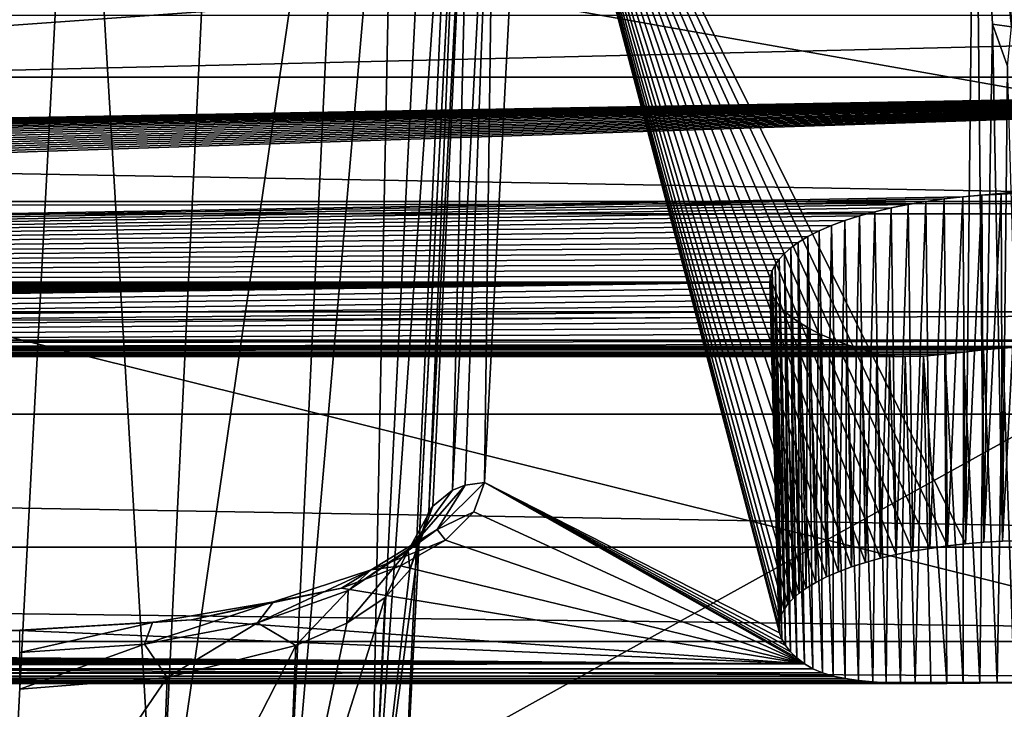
# Model space of a CAD drawing. Header units: millimetres. Extents: x -52 to 52, y -38 to 18.
# Tile 90 of 126: x 11.83 to 19.36, y 0.03 to 5.31. Entities that reach past the tile are written whole.
import ezdxf

# ---------------------------------------------------------------- set-up
doc = ezdxf.new("R2010")
doc.units = ezdxf.units.MM
doc.header["$LTSCALE"] = 65.185185
for name, color, linetype in [('38', 7, 'CONTINUOUS'), ('39', 7, 'CONTINUOUS'), ('5', 7, 'CONTINUOUS'), ('555', 7, 'CONTINUOUS'), ('556', 7, 'CONTINUOUS'), ('582', 7, 'CONTINUOUS'), ('588', 7, 'CONTINUOUS'), ('589', 7, 'CONTINUOUS'), ('591', 7, 'CONTINUOUS'), ('592', 7, 'CONTINUOUS'), ('593', 7, 'CONTINUOUS'), ('599', 7, 'CONTINUOUS'), ('600', 7, 'CONTINUOUS'), ('601', 7, 'CONTINUOUS'), ('603', 7, 'CONTINUOUS'), ('632', 7, 'CONTINUOUS'), ('633', 7, 'CONTINUOUS'), ('634', 7, 'CONTINUOUS'), ('637', 7, 'CONTINUOUS'), ('638', 7, 'CONTINUOUS'), ('645', 7, 'CONTINUOUS'), ('646', 7, 'CONTINUOUS'), ('647', 7, 'CONTINUOUS'), ('9', 7, 'CONTINUOUS')]:
    doc.layers.add(name, color=color, linetype=linetype)

msp = doc.modelspace()

# ---------------------------------------------------------------- linework, layer by layer
at = {"layer": '38', "linetype": 'Continuous'}
for points in [[(31.4, -2, 21.4), (-31.4, -2, 21.4), (31.4, 13.6, 21.8085), (31.4, -2, 21.4)], [(31.4, 13.6, 21.8085), (-31.4, -2, 21.4), (-31.4, 13.6, 21.8085), (31.4, 13.6, 21.8085)]]:
    msp.add_3dface(points, dxfattribs=at)
at = {"layer": '39', "linetype": 'Continuous'}
for points in [[(-31.4, -2, -21.4), (31.4, -2, -21.4), (-31.4, 13.6, -21.8085), (-31.4, -2, -21.4)], [(-31.4, 13.6, -21.8085), (31.4, -2, -21.4), (31.4, 13.6, -21.8085), (-31.4, 13.6, -21.8085)]]:
    msp.add_3dface(points, dxfattribs=at)
at = {"layer": '5', "linetype": 'Continuous'}
for points in [[(-34, 10.2026, 24.4756), (34, -27.5, 24.1466), (34, 10.2026, 24.4756), (-34, 10.2026, 24.4756)], [(-34, -27.5, 24.1466), (34, -27.5, 24.1466), (-34, 10.2026, 24.4756), (-34, -27.5, 24.1466)]]:
    msp.add_3dface(points, dxfattribs=at)
at = {"layer": '555', "linetype": 'Continuous'}
for points in [[(-30.3657, 13.6, -18.2983), (-29.8141, 3.0748, -14.8276), (29.0827, 3.0748, -14.8276), (-30.3657, 13.6, -18.2983)], [(29.6343, 13.6, -18.2983), (-30.3657, 13.6, -18.2983), (29.0827, 3.0748, -14.8276), (29.6343, 13.6, -18.2983)]]:
    msp.add_3dface(points, dxfattribs=at)
at = {"layer": '556', "linetype": 'Continuous'}
for points in [[(-29.9081, 4.8685, -7.7916), (29.1767, 4.8685, -7.7916), (-20.5157, 3.9806, -10.4842), (-29.9081, 4.8685, -7.7916)], [(-20.5157, 3.9806, -10.4842), (29.1767, 4.8685, -7.7916), (-20.3657, 3.9824, -10.4788), (-20.5157, 3.9806, -10.4842)], [(-20.3657, 3.9824, -10.4788), (29.1767, 4.8685, -7.7916), (-20.2158, 3.9806, -10.4842), (-20.3657, 3.9824, -10.4788)], [(-20.2158, 3.9806, -10.4842), (29.1767, 4.8685, -7.7916), (-20.0664, 3.9752, -10.5006), (-20.2158, 3.9806, -10.4842)], [(-20.0664, 3.9752, -10.5006), (29.1767, 4.8685, -7.7916), (-19.9185, 3.9662, -10.5278), (-20.0664, 3.9752, -10.5006)], [(-19.9185, 3.9662, -10.5278), (29.1767, 4.8685, -7.7916), (-19.7726, 3.9538, -10.5657), (-19.9185, 3.9662, -10.5278)], [(-19.7726, 3.9538, -10.5657), (29.1767, 4.8685, -7.7916), (-19.6296, 3.9378, -10.6142), (-19.7726, 3.9538, -10.5657)], [(-19.6296, 3.9378, -10.6142), (29.1767, 4.8685, -7.7916), (-19.49, 3.9183, -10.6732), (-19.6296, 3.9378, -10.6142)], [(-19.49, 3.9183, -10.6732), (29.1767, 4.8685, -7.7916), (-19.3547, 3.8954, -10.7427), (-19.49, 3.9183, -10.6732)], [(-19.3547, 3.8954, -10.7427), (29.1767, 4.8685, -7.7916), (-19.2243, 3.8692, -10.8222), (-19.3547, 3.8954, -10.7427)], [(-19.2243, 3.8692, -10.8222), (29.1767, 4.8685, -7.7916), (-19.0997, 3.8397, -10.9114), (-19.2243, 3.8692, -10.8222)], [(-19.0997, 3.8397, -10.9114), (29.1767, 4.8685, -7.7916), (-18.9815, 3.8072, -11.0101), (-19.0997, 3.8397, -10.9114)], [(-18.9815, 3.8072, -11.0101), (29.1767, 4.8685, -7.7916), (-18.8704, 3.7717, -11.1178), (-18.9815, 3.8072, -11.0101)], [(-18.8704, 3.7717, -11.1178), (29.1767, 4.8685, -7.7916), (-18.7673, 3.7333, -11.2341), (-18.8704, 3.7717, -11.1178)], [(-18.7673, 3.7333, -11.2341), (29.1767, 4.8685, -7.7916), (-18.6728, 3.6923, -11.3584), (-18.7673, 3.7333, -11.2341)], [(-18.6728, 3.6923, -11.3584), (29.1767, 4.8685, -7.7916), (-18.5876, 3.6489, -11.49), (-18.6728, 3.6923, -11.3584)], [(-18.5876, 3.6489, -11.49), (29.1767, 4.8685, -7.7916), (-18.5124, 3.6034, -11.6282), (-18.5876, 3.6489, -11.49)], [(-18.5124, 3.6034, -11.6282), (29.1767, 4.8685, -7.7916), (-18.4562, 3.5627, -11.7514), (-18.5124, 3.6034, -11.6282)], [(-18.4562, 3.5627, -11.7514), (29.1767, 4.8685, -7.7916), (-18.4081, 3.5209, -11.8783), (-18.4562, 3.5627, -11.7514)], [(-18.4081, 3.5209, -11.8783), (29.1767, 4.8685, -7.7916), (-18.3684, 3.478, -12.0084), (-18.4081, 3.5209, -11.8783)], [(-18.3684, 3.478, -12.0084), (29.1767, 4.8685, -7.7916), (-18.3372, 3.4342, -12.1412), (-18.3684, 3.478, -12.0084)], [(-18.3372, 3.4342, -12.1412), (29.1767, 4.8685, -7.7916), (-18.3148, 3.3898, -12.2758), (-18.3372, 3.4342, -12.1412)], [(-18.3148, 3.3898, -12.2758), (29.1767, 4.8685, -7.7916), (-18.3013, 3.345, -12.4116), (-18.3148, 3.3898, -12.2758)], [(-18.3013, 3.345, -12.4116), (29.1767, 4.8685, -7.7916), (-18.2968, 3.3, -12.5483), (-18.3013, 3.345, -12.4116)], [(29.1767, 4.8685, -7.7916), (19.0412, 3.9538, -10.5656), (-18.2968, 3.3, -12.5483), (29.1767, 4.8685, -7.7916)], [(19.187, 3.9662, -10.5278), (19.0412, 3.9538, -10.5656), (29.1767, 4.8685, -7.7916), (19.187, 3.9662, -10.5278)], [(19.335, 3.9752, -10.5006), (19.187, 3.9662, -10.5278), (29.1767, 4.8685, -7.7916), (19.335, 3.9752, -10.5006)], [(19.4843, 3.9806, -10.4842), (19.335, 3.9752, -10.5006), (29.1767, 4.8685, -7.7916), (19.4843, 3.9806, -10.4842)], [(19.0412, 3.9538, -10.5656), (18.8981, 3.9378, -10.6141), (-18.2968, 3.3, -12.5483), (19.0412, 3.9538, -10.5656)], [(18.8981, 3.9378, -10.6141), (18.7586, 3.9183, -10.6732), (-18.2968, 3.3, -12.5483), (18.8981, 3.9378, -10.6141)], [(18.7586, 3.9183, -10.6732), (18.6233, 3.8954, -10.7426), (-18.2968, 3.3, -12.5483), (18.7586, 3.9183, -10.6732)], [(18.6233, 3.8954, -10.7426), (18.4929, 3.8692, -10.8222), (-18.2968, 3.3, -12.5483), (18.6233, 3.8954, -10.7426)], [(18.4929, 3.8692, -10.8222), (18.3682, 3.8397, -10.9114), (-18.2968, 3.3, -12.5483), (18.4929, 3.8692, -10.8222)], [(18.3682, 3.8397, -10.9114), (18.25, 3.8072, -11.0101), (-18.2968, 3.3, -12.5483), (18.3682, 3.8397, -10.9114)], [(18.25, 3.8072, -11.0101), (18.139, 3.7717, -11.1178), (-18.2968, 3.3, -12.5483), (18.25, 3.8072, -11.0101)], [(18.139, 3.7717, -11.1178), (18.0359, 3.7333, -11.2341), (-18.2968, 3.3, -12.5483), (18.139, 3.7717, -11.1178)], [(18.0359, 3.7333, -11.2341), (17.9414, 3.6923, -11.3584), (-18.2968, 3.3, -12.5483), (18.0359, 3.7333, -11.2341)], [(17.9414, 3.6923, -11.3584), (17.8562, 3.6489, -11.49), (-18.2968, 3.3, -12.5483), (17.9414, 3.6923, -11.3584)], [(17.8562, 3.6489, -11.49), (17.7809, 3.6034, -11.6282), (-18.2968, 3.3, -12.5483), (17.8562, 3.6489, -11.49)], [(17.7809, 3.6034, -11.6282), (17.7247, 3.5627, -11.7514), (-18.2968, 3.3, -12.5483), (17.7809, 3.6034, -11.6282)], [(17.7247, 3.5627, -11.7514), (17.6767, 3.5209, -11.8783), (-18.2968, 3.3, -12.5483), (17.7247, 3.5627, -11.7514)], [(17.6767, 3.5209, -11.8783), (17.637, 3.478, -12.0084), (-18.2968, 3.3, -12.5483), (17.6767, 3.5209, -11.8783)], [(17.637, 3.478, -12.0084), (17.6058, 3.4342, -12.1412), (-18.2968, 3.3, -12.5483), (17.637, 3.478, -12.0084)], [(17.6058, 3.4342, -12.1412), (17.5834, 3.3898, -12.2758), (-18.2968, 3.3, -12.5483), (17.6058, 3.4342, -12.1412)], [(17.5834, 3.3898, -12.2758), (17.5699, 3.345, -12.4116), (-18.2968, 3.3, -12.5483), (17.5834, 3.3898, -12.2758)], [(17.5699, 3.345, -12.4116), (17.5654, 3.3, -12.5483), (-18.2968, 3.3, -12.5483), (17.5699, 3.345, -12.4116)], [(-19.1157, 2.7566, -14.1962), (17.5654, 3.3, -12.5483), (17.57, 3.2545, -12.6862), (-19.1157, 2.7566, -14.1962)], [(-18.9954, 2.789, -14.0978), (17.5654, 3.3, -12.5483), (-19.1157, 2.7566, -14.1962), (-18.9954, 2.789, -14.0978)], [(17.5839, 3.2092, -12.8234), (-19.1157, 2.7566, -14.1962), (17.57, 3.2545, -12.6862), (17.5839, 3.2092, -12.8234)], [(-18.8823, 2.8246, -13.9899), (17.5654, 3.3, -12.5483), (-18.9954, 2.789, -14.0978), (-18.8823, 2.8246, -13.9899)], [(-18.7773, 2.8631, -13.8732), (17.5654, 3.3, -12.5483), (-18.8823, 2.8246, -13.9899), (-18.7773, 2.8631, -13.8732)], [(-18.6809, 2.9043, -13.7483), (17.5654, 3.3, -12.5483), (-18.7773, 2.8631, -13.8732), (-18.6809, 2.9043, -13.7483)], [(-18.594, 2.9479, -13.616), (17.5654, 3.3, -12.5483), (-18.6809, 2.9043, -13.7483), (-18.594, 2.9479, -13.616)], [(-18.5172, 2.9938, -13.4768), (17.5654, 3.3, -12.5483), (-18.594, 2.9479, -13.616), (-18.5172, 2.9938, -13.4768)], [(-18.4598, 3.0347, -13.3527), (17.5654, 3.3, -12.5483), (-18.5172, 2.9938, -13.4768), (-18.4598, 3.0347, -13.3527)], [(-18.4107, 3.0769, -13.2247), (17.5654, 3.3, -12.5483), (-18.4598, 3.0347, -13.3527), (-18.4107, 3.0769, -13.2247)], [(-18.3701, 3.1202, -13.0934), (17.5654, 3.3, -12.5483), (-18.4107, 3.0769, -13.2247), (-18.3701, 3.1202, -13.0934)], [(-18.3383, 3.1644, -12.9594), (17.5654, 3.3, -12.5483), (-18.3701, 3.1202, -13.0934), (-18.3383, 3.1644, -12.9594)], [(-18.3153, 3.2092, -12.8234), (17.5654, 3.3, -12.5483), (-18.3383, 3.1644, -12.9594), (-18.3153, 3.2092, -12.8234)], [(-18.3015, 3.2545, -12.6863), (17.5654, 3.3, -12.5483), (-18.3153, 3.2092, -12.8234), (-18.3015, 3.2545, -12.6863)], [(-18.2968, 3.3, -12.5483), (17.5654, 3.3, -12.5483), (-18.3015, 3.2545, -12.6863), (-18.2968, 3.3, -12.5483)], [(17.6068, 3.1644, -12.9594), (-19.1157, 2.7566, -14.1962), (17.5839, 3.2092, -12.8234), (17.6068, 3.1644, -12.9594)], [(17.6387, 3.1202, -13.0934), (-19.1157, 2.7566, -14.1962), (17.6068, 3.1644, -12.9594), (17.6387, 3.1202, -13.0934)], [(17.6793, 3.0769, -13.2247), (-19.1157, 2.7566, -14.1962), (17.6387, 3.1202, -13.0934), (17.6793, 3.0769, -13.2247)], [(17.7284, 3.0347, -13.3527), (-19.1157, 2.7566, -14.1962), (17.6793, 3.0769, -13.2247), (17.7284, 3.0347, -13.3527)], [(17.7858, 2.9938, -13.4768), (-19.1157, 2.7566, -14.1962), (17.7284, 3.0347, -13.3527), (17.7858, 2.9938, -13.4768)], [(17.8626, 2.9479, -13.6159), (-19.1157, 2.7566, -14.1962), (17.7858, 2.9938, -13.4768), (17.8626, 2.9479, -13.6159)], [(17.9495, 2.9043, -13.7483), (-19.1157, 2.7566, -14.1962), (17.8626, 2.9479, -13.6159), (17.9495, 2.9043, -13.7483)], [(18.0458, 2.8631, -13.8732), (-19.1157, 2.7566, -14.1962), (17.9495, 2.9043, -13.7483), (18.0458, 2.8631, -13.8732)], [(18.1509, 2.8246, -13.9899), (-19.1157, 2.7566, -14.1962), (18.0458, 2.8631, -13.8732), (18.1509, 2.8246, -13.9899)], [(18.264, 2.789, -14.0977), (-19.1157, 2.7566, -14.1962), (18.1509, 2.8246, -13.9899), (18.264, 2.789, -14.0977)], [(18.3842, 2.7566, -14.1962), (-19.1157, 2.7566, -14.1962), (18.264, 2.789, -14.0977), (18.3842, 2.7566, -14.1962)]]:
    msp.add_3dface(points, dxfattribs=at)
at = {"layer": '582', "linetype": 'Continuous'}
msp.add_3dface([(-29.7394, 8.7024, 12.836), (11.7377, -1.5047, 12.3011), (12.2727, 8.7024, 12.836), (-29.7394, 8.7024, 12.836)], dxfattribs=at)
at = {"layer": '588', "linetype": 'Continuous'}
for points in [[(18.6233, 3.8954, -10.7426), (18.7586, 3.9183, -10.6732), (18.6579, 1.2431, -10.8028), (18.6233, 3.8954, -10.7426)], [(18.6579, 1.2431, -10.8028), (18.7586, 3.9183, -10.6732), (18.7886, 1.2652, -10.7359), (18.6579, 1.2431, -10.8028)], [(18.7586, 3.9183, -10.6732), (18.8981, 3.9378, -10.6141), (18.7886, 1.2652, -10.7359), (18.7586, 3.9183, -10.6732)], [(18.7886, 1.2652, -10.7359), (18.8981, 3.9378, -10.6141), (18.9235, 1.284, -10.6789), (18.7886, 1.2652, -10.7359)], [(18.8981, 3.9378, -10.6141), (19.0412, 3.9538, -10.5656), (18.9235, 1.284, -10.6789), (18.8981, 3.9378, -10.6141)], [(18.9235, 1.284, -10.6789), (19.0412, 3.9538, -10.5656), (19.0616, 1.2995, -10.632), (18.9235, 1.284, -10.6789)], [(19.0412, 3.9538, -10.5656), (19.187, 3.9662, -10.5278), (19.0616, 1.2995, -10.632), (19.0412, 3.9538, -10.5656)], [(19.0616, 1.2995, -10.632), (19.187, 3.9662, -10.5278), (19.2025, 1.3115, -10.5954), (19.0616, 1.2995, -10.632)], [(19.187, 3.9662, -10.5278), (19.335, 3.9752, -10.5006), (19.2025, 1.3115, -10.5954), (19.187, 3.9662, -10.5278)], [(19.2025, 1.3115, -10.5954), (19.335, 3.9752, -10.5006), (19.3453, 1.3201, -10.5693), (19.2025, 1.3115, -10.5954)], [(19.335, 3.9752, -10.5006), (19.4843, 3.9806, -10.4842), (19.3453, 1.3201, -10.5693), (19.335, 3.9752, -10.5006)], [(19.3453, 1.3201, -10.5693), (19.4843, 3.9806, -10.4842), (19.4894, 1.3253, -10.5535), (19.3453, 1.3201, -10.5693)], [(18.3682, 3.8397, -10.9114), (18.4929, 3.8692, -10.8222), (18.4114, 1.1894, -10.9657), (18.3682, 3.8397, -10.9114)], [(18.4114, 1.1894, -10.9657), (18.4929, 3.8692, -10.8222), (18.5319, 1.2178, -10.8795), (18.4114, 1.1894, -10.9657)], [(18.4929, 3.8692, -10.8222), (18.6233, 3.8954, -10.7426), (18.5319, 1.2178, -10.8795), (18.4929, 3.8692, -10.8222)], [(18.5319, 1.2178, -10.8795), (18.6233, 3.8954, -10.7426), (18.6579, 1.2431, -10.8028), (18.5319, 1.2178, -10.8795)], [(18.0359, 3.7333, -11.2341), (18.139, 3.7717, -11.1178), (18.09, 1.0866, -11.2774), (18.0359, 3.7333, -11.2341)], [(18.09, 1.0866, -11.2774), (18.139, 3.7717, -11.1178), (18.1898, 1.1237, -11.165), (18.09, 1.0866, -11.2774)], [(18.139, 3.7717, -11.1178), (18.25, 3.8072, -11.0101), (18.1898, 1.1237, -11.165), (18.139, 3.7717, -11.1178)], [(18.1898, 1.1237, -11.165), (18.25, 3.8072, -11.0101), (18.2972, 1.158, -11.061), (18.1898, 1.1237, -11.165)], [(18.25, 3.8072, -11.0101), (18.3682, 3.8397, -10.9114), (18.2972, 1.158, -11.061), (18.25, 3.8072, -11.0101)], [(18.2972, 1.158, -11.061), (18.3682, 3.8397, -10.9114), (18.4114, 1.1894, -10.9657), (18.2972, 1.158, -11.061)], [(17.8562, 3.6489, -11.49), (17.9414, 3.6923, -11.3584), (17.9162, 1.0051, -11.5246), (17.8562, 3.6489, -11.49)], [(17.9162, 1.0051, -11.5246), (17.9414, 3.6923, -11.3584), (17.9986, 1.0471, -11.3974), (17.9162, 1.0051, -11.5246)], [(17.9414, 3.6923, -11.3584), (18.0359, 3.7333, -11.2341), (17.9986, 1.0471, -11.3974), (17.9414, 3.6923, -11.3584)], [(17.9986, 1.0471, -11.3974), (18.0359, 3.7333, -11.2341), (18.09, 1.0866, -11.2774), (17.9986, 1.0471, -11.3974)], [(17.7809, 3.6034, -11.6282), (17.8562, 3.6489, -11.49), (17.8433, 0.9611, -11.6582), (17.7809, 3.6034, -11.6282)], [(17.8433, 0.9611, -11.6582), (17.8562, 3.6489, -11.49), (17.9162, 1.0051, -11.5246), (17.8433, 0.9611, -11.6582)], [(17.6767, 3.5209, -11.8783), (17.7247, 3.5627, -11.7514), (17.7423, 0.8813, -11.9), (17.6767, 3.5209, -11.8783)], [(17.7247, 3.5627, -11.7514), (17.7809, 3.6034, -11.6282), (17.7889, 0.9218, -11.7773), (17.7247, 3.5627, -11.7514)], [(17.7423, 0.8813, -11.9), (17.7247, 3.5627, -11.7514), (17.7889, 0.9218, -11.7773), (17.7423, 0.8813, -11.9)], [(17.7889, 0.9218, -11.7773), (17.7809, 3.6034, -11.6282), (17.8433, 0.9611, -11.6582), (17.7889, 0.9218, -11.7773)], [(17.6058, 3.4342, -12.1412), (17.637, 3.478, -12.0084), (17.6735, 0.7975, -12.1542), (17.6058, 3.4342, -12.1412)], [(17.637, 3.478, -12.0084), (17.6767, 3.5209, -11.8783), (17.7037, 0.8398, -12.0258), (17.637, 3.478, -12.0084)], [(17.6735, 0.7975, -12.1542), (17.637, 3.478, -12.0084), (17.7037, 0.8398, -12.0258), (17.6735, 0.7975, -12.1542)], [(17.7037, 0.8398, -12.0258), (17.6767, 3.5209, -11.8783), (17.7423, 0.8813, -11.9), (17.7037, 0.8398, -12.0258)], [(17.5699, 3.345, -12.4116), (17.5834, 3.3898, -12.2758), (17.6387, 0.7112, -12.416), (17.5699, 3.345, -12.4116)], [(17.5834, 3.3898, -12.2758), (17.6058, 3.4342, -12.1412), (17.6518, 0.7545, -12.2845), (17.5834, 3.3898, -12.2758)], [(17.6387, 0.7112, -12.416), (17.5834, 3.3898, -12.2758), (17.6518, 0.7545, -12.2845), (17.6387, 0.7112, -12.416)], [(17.6518, 0.7545, -12.2845), (17.6058, 3.4342, -12.1412), (17.6735, 0.7975, -12.1542), (17.6518, 0.7545, -12.2845)], [(17.5654, 3.3, -12.5483), (17.5699, 3.345, -12.4116), (17.6343, 0.6676, -12.5483), (17.5654, 3.3, -12.5483)], [(17.6343, 0.6676, -12.5483), (17.5699, 3.345, -12.4116), (17.6387, 0.7112, -12.416), (17.6343, 0.6676, -12.5483)]]:
    msp.add_3dface(points, dxfattribs=at)
at = {"layer": '589', "linetype": 'Continuous'}
for points in [[(17.57, 3.2545, -12.6862), (17.5654, 3.3, -12.5483), (17.6399, 0.6183, -12.6977), (17.57, 3.2545, -12.6862)], [(17.5654, 3.3, -12.5483), (17.6343, 0.6676, -12.5483), (17.6399, 0.6183, -12.6977), (17.5654, 3.3, -12.5483)], [(17.5839, 3.2092, -12.8234), (17.57, 3.2545, -12.6862), (17.6399, 0.6183, -12.6977), (17.5839, 3.2092, -12.8234)], [(17.6068, 3.1644, -12.9594), (17.5839, 3.2092, -12.8234), (17.6565, 0.5695, -12.8456), (17.6068, 3.1644, -12.9594)], [(17.6565, 0.5695, -12.8456), (17.5839, 3.2092, -12.8234), (17.6399, 0.6183, -12.6977), (17.6565, 0.5695, -12.8456)], [(17.6387, 3.1202, -13.0934), (17.6068, 3.1644, -12.9594), (17.684, 0.5214, -12.9916), (17.6387, 3.1202, -13.0934)], [(17.684, 0.5214, -12.9916), (17.6068, 3.1644, -12.9594), (17.6565, 0.5695, -12.8456), (17.684, 0.5214, -12.9916)], [(17.7224, 0.474, -13.1353), (17.6387, 3.1202, -13.0934), (17.684, 0.5214, -12.9916), (17.7224, 0.474, -13.1353)], [(17.6793, 3.0769, -13.2247), (17.6387, 3.1202, -13.0934), (17.7224, 0.474, -13.1353), (17.6793, 3.0769, -13.2247)], [(17.7714, 0.4275, -13.2762), (17.6793, 3.0769, -13.2247), (17.7224, 0.474, -13.1353), (17.7714, 0.4275, -13.2762)], [(17.7284, 3.0347, -13.3527), (17.6793, 3.0769, -13.2247), (17.7714, 0.4275, -13.2762), (17.7284, 3.0347, -13.3527)], [(17.7858, 2.9938, -13.4768), (17.7284, 3.0347, -13.3527), (17.831, 0.3823, -13.4133), (17.7858, 2.9938, -13.4768)], [(17.831, 0.3823, -13.4133), (17.7284, 3.0347, -13.3527), (17.7714, 0.4275, -13.2762), (17.831, 0.3823, -13.4133)], [(17.8626, 2.9479, -13.6159), (17.7858, 2.9938, -13.4768), (17.8947, 0.3449, -13.5354), (17.8626, 2.9479, -13.6159)], [(17.8947, 0.3449, -13.5354), (17.7858, 2.9938, -13.4768), (17.831, 0.3823, -13.4133), (17.8947, 0.3449, -13.5354)], [(17.9495, 2.9043, -13.7483), (17.8626, 2.9479, -13.6159), (17.9678, 0.3138, -13.6546), (17.9495, 2.9043, -13.7483)], [(17.9678, 0.3138, -13.6546), (17.8626, 2.9479, -13.6159), (17.8947, 0.3449, -13.5354), (17.9678, 0.3138, -13.6546)], [(18.0458, 2.8631, -13.8732), (17.9495, 2.9043, -13.7483), (18.0503, 0.2885, -13.7703), (18.0458, 2.8631, -13.8732)], [(18.0503, 0.2885, -13.7703), (17.9495, 2.9043, -13.7483), (17.9678, 0.3138, -13.6546), (18.0503, 0.2885, -13.7703)], [(18.1509, 2.8246, -13.9899), (18.0458, 2.8631, -13.8732), (18.1421, 0.2687, -13.8816), (18.1509, 2.8246, -13.9899)], [(18.1421, 0.2687, -13.8816), (18.0458, 2.8631, -13.8732), (18.0503, 0.2885, -13.7703), (18.1421, 0.2687, -13.8816)], [(18.2434, 0.2537, -13.9877), (18.1509, 2.8246, -13.9899), (18.1421, 0.2687, -13.8816), (18.2434, 0.2537, -13.9877)], [(18.264, 2.789, -14.0977), (18.1509, 2.8246, -13.9899), (18.2434, 0.2537, -13.9877), (18.264, 2.789, -14.0977)], [(18.354, 0.2432, -14.0876), (18.264, 2.789, -14.0977), (18.2434, 0.2537, -13.9877), (18.354, 0.2432, -14.0876)], [(18.3842, 2.7566, -14.1962), (18.264, 2.789, -14.0977), (18.354, 0.2432, -14.0876), (18.3842, 2.7566, -14.1962)], [(19.3467, 2.7974, -14.601), (19.1983, 2.7831, -14.5741), (19.3029, 0.2365, -14.5264), (19.3467, 2.7974, -14.601)], [(19.4349, 0.2375, -14.5442), (19.3467, 2.7974, -14.601), (19.3029, 0.2365, -14.5264), (19.4349, 0.2375, -14.5442)], [(19.4916, 2.8067, -14.6166), (19.3467, 2.7974, -14.601), (19.4349, 0.2375, -14.5442), (19.4916, 2.8067, -14.6166)], [(18.4559, 0.2372, -14.1676), (18.3842, 2.7566, -14.1962), (18.354, 0.2432, -14.0876), (18.4559, 0.2372, -14.1676)], [(18.4804, 2.7392, -14.265), (18.3842, 2.7566, -14.1962), (18.4559, 0.2372, -14.1676), (18.4804, 2.7392, -14.265)], [(18.5638, 0.2335, -14.2414), (18.4804, 2.7392, -14.265), (18.4559, 0.2372, -14.1676), (18.5638, 0.2335, -14.2414)], [(18.5992, 2.7316, -14.3396), (18.4804, 2.7392, -14.265), (18.5638, 0.2335, -14.2414), (18.5992, 2.7316, -14.3396)], [(18.6771, 0.2318, -14.3086), (18.5992, 2.7316, -14.3396), (18.5638, 0.2335, -14.2414), (18.6771, 0.2318, -14.3086)], [(18.7402, 2.7353, -14.4149), (18.5992, 2.7316, -14.3396), (18.6771, 0.2318, -14.3086), (18.7402, 2.7353, -14.4149)], [(18.7955, 0.2315, -14.3686), (18.7402, 2.7353, -14.4149), (18.6771, 0.2318, -14.3086), (18.7955, 0.2315, -14.3686)], [(18.9033, 2.7494, -14.4856), (18.7402, 2.7353, -14.4149), (18.9178, 0.2322, -14.4206), (18.9033, 2.7494, -14.4856)], [(18.9178, 0.2322, -14.4206), (18.7402, 2.7353, -14.4149), (18.7955, 0.2315, -14.3686), (18.9178, 0.2322, -14.4206)], [(19.0476, 2.7658, -14.5349), (18.9033, 2.7494, -14.4856), (19.0437, 0.2335, -14.4644), (19.0476, 2.7658, -14.5349)], [(19.0437, 0.2335, -14.4644), (18.9033, 2.7494, -14.4856), (18.9178, 0.2322, -14.4206), (19.0437, 0.2335, -14.4644)], [(19.1724, 0.235, -14.4998), (19.0476, 2.7658, -14.5349), (19.0437, 0.2335, -14.4644), (19.1724, 0.235, -14.4998)], [(19.1983, 2.7831, -14.5741), (19.0476, 2.7658, -14.5349), (19.1724, 0.235, -14.4998), (19.1983, 2.7831, -14.5741)], [(19.3029, 0.2365, -14.5264), (19.1983, 2.7831, -14.5741), (19.1724, 0.235, -14.4998), (19.3029, 0.2365, -14.5264)]]:
    msp.add_3dface(points, dxfattribs=at)
at = {"layer": '591', "linetype": 'Continuous'}
for points in [[(14.7336, -1.5047, -8.9017), (15.2071, 7.5296, 9.7786), (14.7336, -1.5047, 9.3052), (14.7336, -1.5047, -8.9017)], [(14.8817, 1.3209, -9.0498), (15.2071, 7.5296, 9.7786), (14.7336, -1.5047, -8.9017), (14.8817, 1.3209, -9.0498)]]:
    msp.add_3dface(points, dxfattribs=at)
at = {"layer": '592', "linetype": 'Continuous'}
for points in [[(12.2727, 8.7024, 12.836), (11.7377, -1.5047, 12.3011), (12.8832, -1.5366, 12.0715), (12.2727, 8.7024, 12.836)], [(13.3752, 8.6274, 12.6206), (12.2727, 8.7024, 12.836), (12.8832, -1.5366, 12.0715), (13.3752, 8.6274, 12.6206)], [(14.3276, 8.388, 11.989), (13.3752, 8.6274, 12.6206), (12.8832, -1.5366, 12.0715), (14.3276, 8.388, 11.989)], [(13.8544, -1.5478, 11.4218), (14.3276, 8.388, 11.989), (12.8832, -1.5366, 12.0715), (13.8544, -1.5478, 11.4218)], [(14.7023, 8.2122, 11.5321), (14.3276, 8.388, 11.989), (13.8544, -1.5478, 11.4218), (14.7023, 8.2122, 11.5321)], [(14.504, -1.5366, 10.4506), (14.7023, 8.2122, 11.5321), (13.8544, -1.5478, 11.4218), (14.504, -1.5366, 10.4506)], [(14.9843, 8.0051, 10.9973), (14.7023, 8.2122, 11.5321), (14.504, -1.5366, 10.4506), (14.9843, 8.0051, 10.9973)], [(15.1568, 7.774, 10.4035), (14.9843, 8.0051, 10.9973), (14.504, -1.5366, 10.4506), (15.1568, 7.774, 10.4035)], [(14.7336, -1.5047, 9.3052), (15.1568, 7.774, 10.4035), (14.504, -1.5366, 10.4506), (14.7336, -1.5047, 9.3052)], [(14.7336, -1.5047, 9.3052), (15.2071, 7.5296, 9.7786), (15.1568, 7.774, 10.4035), (14.7336, -1.5047, 9.3052)]]:
    msp.add_3dface(points, dxfattribs=at)
at = {"layer": '593', "linetype": 'Continuous'}
for points in [[(14.8817, 1.3209, -9.0498), (14.7336, -1.5047, -8.9017), (14.504, -1.5366, -10.0472), (14.8817, 1.3209, -9.0498)], [(14.8817, 1.3209, -9.0498), (14.504, -1.5366, -10.0472), (14.8109, 1.101, -9.6321), (14.8817, 1.3209, -9.0498)], [(14.8109, 1.101, -9.6321), (14.504, -1.5366, -10.0472), (14.6234, 0.8881, -10.1928), (14.8109, 1.101, -9.6321)], [(14.504, -1.5366, -10.0472), (13.8544, -1.5478, -11.0184), (14.6234, 0.8881, -10.1928), (14.504, -1.5366, -10.0472)], [(14.6234, 0.8881, -10.1928), (13.8544, -1.5478, -11.0184), (14.3283, 0.6924, -10.7054), (14.6234, 0.8881, -10.1928)], [(14.3283, 0.6924, -10.7054), (13.8544, -1.5478, -11.0184), (13.9394, 0.5216, -11.15), (14.3283, 0.6924, -10.7054)], [(13.8544, -1.5478, -11.0184), (12.8832, -1.5366, -11.668), (13.9394, 0.5216, -11.15), (13.8544, -1.5478, -11.0184)], [(13.9394, 0.5216, -11.15), (12.8832, -1.5366, -11.668), (12.9537, 0.2782, -11.7732), (13.9394, 0.5216, -11.15)], [(11.7377, -1.5047, -11.8976), (11.8264, 0.1879, -11.9863), (12.9537, 0.2782, -11.7732), (11.7377, -1.5047, -11.8976)], [(12.8832, -1.5366, -11.668), (11.7377, -1.5047, -11.8976), (12.9537, 0.2782, -11.7732), (12.8832, -1.5366, -11.668)]]:
    msp.add_3dface(points, dxfattribs=at)
at = {"layer": '599', "linetype": 'Continuous'}
for points in [[(29.0827, 3.0748, -14.8276), (-29.8141, 3.0748, -14.8276), (-29.8028, 2.8583, -14.6856), (29.0827, 3.0748, -14.8276)], [(29.0827, 3.0748, -14.8276), (-29.8028, 2.8583, -14.6856), (29.0713, 2.8583, -14.6856), (29.0827, 3.0748, -14.8276)], [(-29.8028, 2.8583, -14.6856), (-20.3657, 2.8099, -14.6217), (29.0713, 2.8583, -14.6856), (-29.8028, 2.8583, -14.6856)], [(-20.3657, 2.8099, -14.6217), (19.6343, 2.8099, -14.6216), (29.0713, 2.8583, -14.6856), (-20.3657, 2.8099, -14.6217)], [(19.6343, 2.8099, -14.6216), (-20.3657, 2.8099, -14.6217), (-20.2231, 2.8067, -14.6166), (19.6343, 2.8099, -14.6216)], [(19.4916, 2.8067, -14.6166), (19.6343, 2.8099, -14.6216), (-20.2231, 2.8067, -14.6166), (19.4916, 2.8067, -14.6166)], [(19.4916, 2.8067, -14.6166), (-20.2231, 2.8067, -14.6166), (-20.0782, 2.7974, -14.601), (19.4916, 2.8067, -14.6166)], [(19.3467, 2.7974, -14.601), (19.4916, 2.8067, -14.6166), (-20.0782, 2.7974, -14.601), (19.3467, 2.7974, -14.601)], [(19.3467, 2.7974, -14.601), (-20.0782, 2.7974, -14.601), (-19.9297, 2.7831, -14.5741), (19.3467, 2.7974, -14.601)], [(19.1983, 2.7831, -14.5741), (19.3467, 2.7974, -14.601), (-19.9297, 2.7831, -14.5741), (19.1983, 2.7831, -14.5741)], [(19.1983, 2.7831, -14.5741), (-19.9297, 2.7831, -14.5741), (-19.779, 2.7658, -14.5349), (19.1983, 2.7831, -14.5741)], [(19.0476, 2.7658, -14.5349), (19.1983, 2.7831, -14.5741), (-19.779, 2.7658, -14.5349), (19.0476, 2.7658, -14.5349)], [(19.0476, 2.7658, -14.5349), (-19.779, 2.7658, -14.5349), (-19.6348, 2.7494, -14.4856), (19.0476, 2.7658, -14.5349)], [(18.9033, 2.7494, -14.4856), (19.0476, 2.7658, -14.5349), (-19.6348, 2.7494, -14.4856), (18.9033, 2.7494, -14.4856)], [(18.9033, 2.7494, -14.4856), (-19.6348, 2.7494, -14.4856), (-19.4717, 2.7353, -14.4149), (18.9033, 2.7494, -14.4856)], [(18.7402, 2.7353, -14.4149), (18.9033, 2.7494, -14.4856), (-19.4717, 2.7353, -14.4149), (18.7402, 2.7353, -14.4149)], [(18.7402, 2.7353, -14.4149), (-19.4717, 2.7353, -14.4149), (-19.3306, 2.7316, -14.3396), (18.7402, 2.7353, -14.4149)], [(18.5992, 2.7316, -14.3396), (-19.3306, 2.7316, -14.3396), (-19.2118, 2.7392, -14.265), (18.5992, 2.7316, -14.3396)], [(18.5992, 2.7316, -14.3396), (18.7402, 2.7353, -14.4149), (-19.3306, 2.7316, -14.3396), (18.5992, 2.7316, -14.3396)], [(-19.1157, 2.7566, -14.1962), (18.4804, 2.7392, -14.265), (-19.2118, 2.7392, -14.265), (-19.1157, 2.7566, -14.1962)], [(18.4804, 2.7392, -14.265), (18.5992, 2.7316, -14.3396), (-19.2118, 2.7392, -14.265), (18.4804, 2.7392, -14.265)], [(-19.1157, 2.7566, -14.1962), (18.3842, 2.7566, -14.1962), (18.4804, 2.7392, -14.265), (-19.1157, 2.7566, -14.1962)]]:
    msp.add_3dface(points, dxfattribs=at)
at = {"layer": '600', "linetype": 'Continuous'}
for points in [[(29.1221, 2.2919, -17.2018), (-29.8535, 2.2919, -17.2019), (29.0486, 6.504, -18.5908), (29.1221, 2.2919, -17.2018)], [(29.0486, 6.504, -18.5908), (-29.8535, 2.2919, -17.2019), (-29.78, 6.504, -18.5908), (29.0486, 6.504, -18.5908)]]:
    msp.add_3dface(points, dxfattribs=at)
at = {"layer": '601', "linetype": 'Continuous'}
for points in [[(-29.8535, 2.2919, -17.2019), (29.1429, 1.2736, -16.6258), (-29.8743, 1.2736, -16.6259), (-29.8535, 2.2919, -17.2019)], [(-29.8535, 2.2919, -17.2019), (29.1221, 2.2919, -17.2018), (29.1429, 1.2736, -16.6258), (-29.8535, 2.2919, -17.2019)], [(-29.8743, 1.2736, -16.6259), (29.1575, 0.5524, -15.7029), (-29.889, 0.5524, -15.7029), (-29.8743, 1.2736, -16.6259)], [(29.1429, 1.2736, -16.6258), (29.1575, 0.5524, -15.7029), (-29.8743, 1.2736, -16.6259), (29.1429, 1.2736, -16.6258)], [(-29.889, 0.5524, -15.7029), (29.1639, 0.2396, -14.5742), (-29.8953, 0.2396, -14.5742), (-29.889, 0.5524, -15.7029)], [(29.1575, 0.5524, -15.7029), (29.1639, 0.2396, -14.5742), (-29.889, 0.5524, -15.7029), (29.1575, 0.5524, -15.7029)], [(17.8947, 0.3449, -13.5354), (17.831, 0.3823, -13.4133), (-18.6262, 0.3449, -13.5354), (17.8947, 0.3449, -13.5354)], [(17.831, 0.3823, -13.4133), (-18.5624, 0.3823, -13.4133), (-18.6262, 0.3449, -13.5354), (17.831, 0.3823, -13.4133)], [(17.9678, 0.3138, -13.6546), (-18.6992, 0.3138, -13.6547), (-18.7817, 0.2885, -13.7703), (17.9678, 0.3138, -13.6546)], [(18.0503, 0.2885, -13.7703), (17.9678, 0.3138, -13.6546), (-18.7817, 0.2885, -13.7703), (18.0503, 0.2885, -13.7703)], [(17.8947, 0.3449, -13.5354), (-18.6262, 0.3449, -13.5354), (-18.6992, 0.3138, -13.6547), (17.8947, 0.3449, -13.5354)], [(17.9678, 0.3138, -13.6546), (17.8947, 0.3449, -13.5354), (-18.6992, 0.3138, -13.6547), (17.9678, 0.3138, -13.6546)], [(19.5678, 0.2381, -14.5532), (-20.2992, 0.2381, -14.5532), (-29.8953, 0.2396, -14.5742), (19.5678, 0.2381, -14.5532)], [(-29.8953, 0.2396, -14.5742), (29.1639, 0.2396, -14.5742), (19.5678, 0.2381, -14.5532), (-29.8953, 0.2396, -14.5742)], [(19.5678, 0.2381, -14.5532), (19.4349, 0.2375, -14.5442), (-20.2992, 0.2381, -14.5532), (19.5678, 0.2381, -14.5532)], [(19.4349, 0.2375, -14.5442), (-20.1663, 0.2375, -14.5443), (-20.2992, 0.2381, -14.5532), (19.4349, 0.2375, -14.5442)], [(19.4349, 0.2375, -14.5442), (19.3029, 0.2365, -14.5264), (-20.1663, 0.2375, -14.5443), (19.4349, 0.2375, -14.5442)], [(19.3029, 0.2365, -14.5264), (-20.0343, 0.2365, -14.5265), (-20.1663, 0.2375, -14.5443), (19.3029, 0.2365, -14.5264)], [(19.1724, 0.235, -14.4998), (-19.9038, 0.235, -14.4998), (-20.0343, 0.2365, -14.5265), (19.1724, 0.235, -14.4998)], [(19.3029, 0.2365, -14.5264), (19.1724, 0.235, -14.4998), (-20.0343, 0.2365, -14.5265), (19.3029, 0.2365, -14.5264)], [(19.1724, 0.235, -14.4998), (19.0437, 0.2335, -14.4644), (-19.9038, 0.235, -14.4998), (19.1724, 0.235, -14.4998)], [(19.0437, 0.2335, -14.4644), (-19.7751, 0.2335, -14.4644), (-19.9038, 0.235, -14.4998), (19.0437, 0.2335, -14.4644)], [(19.0437, 0.2335, -14.4644), (18.9178, 0.2322, -14.4206), (-19.7751, 0.2335, -14.4644), (19.0437, 0.2335, -14.4644)], [(18.9178, 0.2322, -14.4206), (-19.6493, 0.2322, -14.4206), (-19.7751, 0.2335, -14.4644), (18.9178, 0.2322, -14.4206)], [(18.9178, 0.2322, -14.4206), (18.7955, 0.2315, -14.3686), (-19.6493, 0.2322, -14.4206), (18.9178, 0.2322, -14.4206)], [(18.7955, 0.2315, -14.3686), (-19.5269, 0.2315, -14.3686), (-19.6493, 0.2322, -14.4206), (18.7955, 0.2315, -14.3686)], [(18.7955, 0.2315, -14.3686), (18.6771, 0.2318, -14.3086), (-19.5269, 0.2315, -14.3686), (18.7955, 0.2315, -14.3686)], [(18.6771, 0.2318, -14.3086), (-19.4085, 0.2318, -14.3086), (-19.5269, 0.2315, -14.3686), (18.6771, 0.2318, -14.3086)], [(18.6771, 0.2318, -14.3086), (18.5638, 0.2335, -14.2414), (-19.4085, 0.2318, -14.3086), (18.6771, 0.2318, -14.3086)], [(18.5638, 0.2335, -14.2414), (-19.2952, 0.2335, -14.2415), (-19.4085, 0.2318, -14.3086), (18.5638, 0.2335, -14.2414)], [(18.5638, 0.2335, -14.2414), (18.4559, 0.2372, -14.1676), (-19.2952, 0.2335, -14.2415), (18.5638, 0.2335, -14.2414)], [(18.4559, 0.2372, -14.1676), (-19.1873, 0.2372, -14.1676), (-19.2952, 0.2335, -14.2415), (18.4559, 0.2372, -14.1676)], [(18.354, 0.2432, -14.0876), (-19.0854, 0.2432, -14.0876), (-19.1873, 0.2372, -14.1676), (18.354, 0.2432, -14.0876)], [(18.4559, 0.2372, -14.1676), (18.354, 0.2432, -14.0876), (-19.1873, 0.2372, -14.1676), (18.4559, 0.2372, -14.1676)], [(18.354, 0.2432, -14.0876), (18.2434, 0.2537, -13.9877), (-19.0854, 0.2432, -14.0876), (18.354, 0.2432, -14.0876)], [(18.2434, 0.2537, -13.9877), (-18.9749, 0.2537, -13.9877), (-19.0854, 0.2432, -14.0876), (18.2434, 0.2537, -13.9877)], [(18.2434, 0.2537, -13.9877), (18.1421, 0.2687, -13.8816), (-18.9749, 0.2537, -13.9877), (18.2434, 0.2537, -13.9877)], [(18.1421, 0.2687, -13.8816), (-18.8736, 0.2687, -13.8816), (-18.9749, 0.2537, -13.9877), (18.1421, 0.2687, -13.8816)], [(18.0503, 0.2885, -13.7703), (-18.7817, 0.2885, -13.7703), (-18.8736, 0.2687, -13.8816), (18.0503, 0.2885, -13.7703)], [(18.1421, 0.2687, -13.8816), (18.0503, 0.2885, -13.7703), (-18.8736, 0.2687, -13.8816), (18.1421, 0.2687, -13.8816)]]:
    msp.add_3dface(points, dxfattribs=at)
at = {"layer": '603', "linetype": 'Continuous'}
for points in [[(17.6735, 0.7975, -12.1542), (17.7037, 0.8398, -12.0258), (15.6454, 8.2179, 10.3487), (17.6735, 0.7975, -12.1542)], [(17.7037, 0.8398, -12.0258), (17.7423, 0.8813, -11.9), (15.6454, 8.2179, 10.3487), (17.7037, 0.8398, -12.0258)], [(17.7423, 0.8813, -11.9), (17.7889, 0.9218, -11.7773), (15.6454, 8.2179, 10.3487), (17.7423, 0.8813, -11.9)], [(17.7889, 0.9218, -11.7773), (17.8433, 0.9611, -11.6582), (15.6454, 8.2179, 10.3487), (17.7889, 0.9218, -11.7773)], [(17.8433, 0.9611, -11.6582), (17.9162, 1.0051, -11.5246), (15.6454, 8.2179, 10.3487), (17.8433, 0.9611, -11.6582)], [(17.9162, 1.0051, -11.5246), (17.9986, 1.0471, -11.3974), (15.6454, 8.2179, 10.3487), (17.9162, 1.0051, -11.5246)], [(17.6343, 0.6676, -12.5483), (17.6387, 0.7112, -12.416), (15.6454, 8.2179, 10.3487), (17.6343, 0.6676, -12.5483)], [(15.7064, 7.9782, 9.6221), (17.6343, 0.6676, -12.5483), (15.6454, 8.2179, 10.3487), (15.7064, 7.9782, 9.6221)], [(17.6387, 0.7112, -12.416), (17.6518, 0.7545, -12.2845), (15.6454, 8.2179, 10.3487), (17.6387, 0.7112, -12.416)], [(17.6518, 0.7545, -12.2845), (17.6735, 0.7975, -12.1542), (15.6454, 8.2179, 10.3487), (17.6518, 0.7545, -12.2845)], [(18.7886, 1.2652, -10.7359), (18.9235, 1.284, -10.6789), (15.6454, 8.2179, 10.3487), (18.7886, 1.2652, -10.7359)], [(18.9235, 1.284, -10.6789), (19.0616, 1.2995, -10.632), (15.6454, 8.2179, 10.3487), (18.9235, 1.284, -10.6789)], [(15.6454, 8.2179, 10.3487), (19.0616, 1.2995, -10.632), (19.1321, 7.8734, 9.3042), (15.6454, 8.2179, 10.3487)], [(17.9986, 1.0471, -11.3974), (18.09, 1.0866, -11.2774), (15.6454, 8.2179, 10.3487), (17.9986, 1.0471, -11.3974)], [(18.09, 1.0866, -11.2774), (18.1898, 1.1237, -11.165), (15.6454, 8.2179, 10.3487), (18.09, 1.0866, -11.2774)], [(18.1898, 1.1237, -11.165), (18.2972, 1.158, -11.061), (15.6454, 8.2179, 10.3487), (18.1898, 1.1237, -11.165)], [(18.2972, 1.158, -11.061), (18.4114, 1.1894, -10.9657), (15.6454, 8.2179, 10.3487), (18.2972, 1.158, -11.061)], [(18.4114, 1.1894, -10.9657), (18.5319, 1.2178, -10.8795), (15.6454, 8.2179, 10.3487), (18.4114, 1.1894, -10.9657)], [(18.5319, 1.2178, -10.8795), (18.6579, 1.2431, -10.8028), (15.6454, 8.2179, 10.3487), (18.5319, 1.2178, -10.8795)], [(18.6579, 1.2431, -10.8028), (18.7886, 1.2652, -10.7359), (15.6454, 8.2179, 10.3487), (18.6579, 1.2431, -10.8028)], [(15.381, 1.7696, -9.2064), (17.6399, 0.6183, -12.6977), (15.7064, 7.9782, 9.6221), (15.381, 1.7696, -9.2064)], [(17.6399, 0.6183, -12.6977), (17.6343, 0.6676, -12.5483), (15.7064, 7.9782, 9.6221), (17.6399, 0.6183, -12.6977)], [(19.0616, 1.2995, -10.632), (19.2025, 1.3115, -10.5954), (19.1321, 7.8734, 9.3042), (19.0616, 1.2995, -10.632)], [(19.1321, 7.8734, 9.3042), (19.2025, 1.3115, -10.5954), (19.2683, 5.2744, 1.4223), (19.1321, 7.8734, 9.3042)], [(19.2025, 1.3115, -10.5954), (19.3453, 1.3201, -10.5693), (19.2683, 5.2744, 1.4223), (19.2025, 1.3115, -10.5954)], [(19.2683, 5.2744, 1.4223), (19.3453, 1.3201, -10.5693), (19.3841, 4.9534, 0.4489), (19.2683, 5.2744, 1.4223)], [(19.3453, 1.3201, -10.5693), (19.4894, 1.3253, -10.5535), (19.3841, 4.9534, 0.4489), (19.3453, 1.3201, -10.5693)], [(15.3001, 1.545, -9.8873), (17.831, 0.3823, -13.4133), (15.381, 1.7696, -9.2064), (15.3001, 1.545, -9.8873)], [(17.831, 0.3823, -13.4133), (17.7714, 0.4275, -13.2762), (15.381, 1.7696, -9.2064), (17.831, 0.3823, -13.4133)], [(17.6565, 0.5695, -12.8456), (17.6399, 0.6183, -12.6977), (15.381, 1.7696, -9.2064), (17.6565, 0.5695, -12.8456)], [(17.684, 0.5214, -12.9916), (17.6565, 0.5695, -12.8456), (15.381, 1.7696, -9.2064), (17.684, 0.5214, -12.9916)], [(17.7224, 0.474, -13.1353), (17.684, 0.5214, -12.9916), (15.381, 1.7696, -9.2064), (17.7224, 0.474, -13.1353)], [(17.7714, 0.4275, -13.2762), (17.7224, 0.474, -13.1353), (15.381, 1.7696, -9.2064), (17.7714, 0.4275, -13.2762)], [(15.083, 1.3287, -10.5432), (17.831, 0.3823, -13.4133), (15.3001, 1.545, -9.8873), (15.083, 1.3287, -10.5432)], [(14.7403, 1.131, -11.1429), (17.831, 0.3823, -13.4133), (15.083, 1.3287, -10.5432), (14.7403, 1.131, -11.1429)], [(14.2881, 0.9595, -11.663), (17.831, 0.3823, -13.4133), (14.7403, 1.131, -11.1429), (14.2881, 0.9595, -11.663)], [(13.1403, 0.719, -12.3924), (17.831, 0.3823, -13.4133), (14.2881, 0.9595, -11.663), (13.1403, 0.719, -12.3924)], [(11.8264, 0.6366, -12.6422), (17.831, 0.3823, -13.4133), (13.1403, 0.719, -12.3924), (11.8264, 0.6366, -12.6422)], [(17.831, 0.3823, -13.4133), (-18.3713, 0.6183, -12.6977), (-18.3879, 0.5695, -12.8455), (17.831, 0.3823, -13.4133)], [(-18.3713, 0.6183, -12.6977), (17.831, 0.3823, -13.4133), (-15.6432, 0.6366, -12.6422), (-18.3713, 0.6183, -12.6977)], [(-15.6432, 0.6366, -12.6422), (17.831, 0.3823, -13.4133), (11.8264, 0.6366, -12.6422), (-15.6432, 0.6366, -12.6422)], [(17.831, 0.3823, -13.4133), (-18.3879, 0.5695, -12.8455), (-18.4155, 0.5214, -12.9916), (17.831, 0.3823, -13.4133)], [(17.831, 0.3823, -13.4133), (-18.4538, 0.474, -13.1353), (-18.5029, 0.4275, -13.2762), (17.831, 0.3823, -13.4133)], [(17.831, 0.3823, -13.4133), (-18.4155, 0.5214, -12.9916), (-18.4538, 0.474, -13.1353), (17.831, 0.3823, -13.4133)], [(17.831, 0.3823, -13.4133), (-18.5029, 0.4275, -13.2762), (-18.5624, 0.3823, -13.4133), (17.831, 0.3823, -13.4133)]]:
    msp.add_3dface(points, dxfattribs=at)
at = {"layer": '632', "linetype": 'Continuous'}
for points in [[(29.1767, 4.8685, -7.7916), (-29.9081, 4.8685, -7.7916), (29.1219, 3.8237, -6.8088), (29.1767, 4.8685, -7.7916)], [(-29.9081, 4.8685, -7.7916), (-29.8534, 3.8237, -6.8088), (29.1219, 3.8237, -6.8088), (-29.9081, 4.8685, -7.7916)]]:
    msp.add_3dface(points, dxfattribs=at)
at = {"layer": '633', "linetype": 'Continuous'}
for points in [[(-29.9329, 5.3421, -6.3553), (29.2015, 5.3421, -6.3553), (-29.8583, 3.9177, -6.5239), (-29.9329, 5.3421, -6.3553)], [(-29.8583, 3.9177, -6.5239), (29.2015, 5.3421, -6.3553), (29.1269, 3.9177, -6.5239), (-29.8583, 3.9177, -6.5239)]]:
    msp.add_3dface(points, dxfattribs=at)
at = {"layer": '634', "linetype": 'Continuous'}
for points in [[(-29.8534, 3.8237, -6.8088), (-29.8583, 3.9177, -6.5239), (29.1269, 3.9177, -6.5239), (-29.8534, 3.8237, -6.8088)], [(-29.8534, 3.8237, -6.8088), (29.1269, 3.9177, -6.5239), (29.1219, 3.8237, -6.8088), (-29.8534, 3.8237, -6.8088)]]:
    msp.add_3dface(points, dxfattribs=at)
at = {"layer": '637', "linetype": 'Continuous'}
msp.add_3dface([(19.2683, 5.2744, 1.4223), (19.3841, 4.9534, 0.4489), (19.4141, 5.2545, 1.4314), (19.2683, 5.2744, 1.4223)], dxfattribs=at)
at = {"layer": '638', "linetype": 'Continuous'}
for points in [[(19.1321, 7.8734, 9.3042), (19.4141, 5.2545, 1.4314), (19.3746, 7.815, 9.3276), (19.1321, 7.8734, 9.3042)], [(19.1321, 7.8734, 9.3042), (19.2683, 5.2744, 1.4223), (19.4141, 5.2545, 1.4314), (19.1321, 7.8734, 9.3042)]]:
    msp.add_3dface(points, dxfattribs=at)
at = {"layer": '645', "linetype": 'Continuous'}
for points in [[(15.4636, 7.9197, 9.6455), (15.2818, 7.7563, 9.7026), (15.1383, 1.7111, -9.1829), (15.4636, 7.9197, 9.6455)], [(15.235, 1.7496, -9.1973), (15.4636, 7.9197, 9.6455), (15.1383, 1.7111, -9.1829), (15.235, 1.7496, -9.1973)], [(15.381, 1.7696, -9.2064), (15.4636, 7.9197, 9.6455), (15.235, 1.7496, -9.1973), (15.381, 1.7696, -9.2064)], [(15.381, 1.7696, -9.2064), (15.7064, 7.9782, 9.6221), (15.4636, 7.9197, 9.6455), (15.381, 1.7696, -9.2064)], [(15.2818, 7.7563, 9.7026), (15.2071, 7.5296, 9.7786), (14.9566, 1.5478, -9.1259), (15.2818, 7.7563, 9.7026)], [(14.9865, 1.5884, -9.1398), (15.2818, 7.7563, 9.7026), (14.9566, 1.5478, -9.1259), (14.9865, 1.5884, -9.1398)], [(15.1383, 1.7111, -9.1829), (15.2818, 7.7563, 9.7026), (14.9865, 1.5884, -9.1398), (15.1383, 1.7111, -9.1829)], [(15.2071, 7.5296, 9.7786), (14.8817, 1.3209, -9.0498), (14.9566, 1.5478, -9.1259), (15.2071, 7.5296, 9.7786)]]:
    msp.add_3dface(points, dxfattribs=at)
at = {"layer": '646', "linetype": 'Continuous'}
for points in [[(15.235, 1.7496, -9.1973), (15.1383, 1.7111, -9.1829), (14.799, 1.2498, -10.0598), (15.235, 1.7496, -9.1973)], [(15.0211, 1.4085, -10.1881), (15.235, 1.7496, -9.1973), (14.799, 1.2498, -10.0598), (15.0211, 1.4085, -10.1881)], [(15.3001, 1.545, -9.8873), (15.381, 1.7696, -9.2064), (15.0211, 1.4085, -10.1881), (15.3001, 1.545, -9.8873)], [(15.381, 1.7696, -9.2064), (15.235, 1.7496, -9.1973), (15.0211, 1.4085, -10.1881), (15.381, 1.7696, -9.2064)], [(15.1383, 1.7111, -9.1829), (14.9865, 1.5884, -9.1398), (14.799, 1.2498, -10.0598), (15.1383, 1.7111, -9.1829)], [(14.9865, 1.5884, -9.1398), (14.8109, 1.101, -9.6321), (14.799, 1.2498, -10.0598), (14.9865, 1.5884, -9.1398)], [(14.8109, 1.101, -9.6321), (14.9865, 1.5884, -9.1398), (14.9566, 1.5478, -9.1259), (14.8109, 1.101, -9.6321)], [(14.8817, 1.3209, -9.0498), (14.8109, 1.101, -9.6321), (14.9566, 1.5478, -9.1259), (14.8817, 1.3209, -9.0498)], [(15.083, 1.3287, -10.5432), (15.3001, 1.545, -9.8873), (15.0211, 1.4085, -10.1881), (15.083, 1.3287, -10.5432)], [(14.338, 0.9429, -10.8811), (15.0211, 1.4085, -10.1881), (14.799, 1.2498, -10.0598), (14.338, 0.9429, -10.8811)], [(14.5158, 1.102, -11.0657), (15.0211, 1.4085, -10.1881), (14.338, 0.9429, -10.8811), (14.5158, 1.102, -11.0657)], [(14.5158, 1.102, -11.0657), (15.083, 1.3287, -10.5432), (15.0211, 1.4085, -10.1881), (14.5158, 1.102, -11.0657)], [(14.7403, 1.131, -11.1429), (15.083, 1.3287, -10.5432), (14.5158, 1.102, -11.0657), (14.7403, 1.131, -11.1429)], [(14.3283, 0.6924, -10.7054), (14.338, 0.9429, -10.8811), (14.799, 1.2498, -10.0598), (14.3283, 0.6924, -10.7054)], [(14.6234, 0.8881, -10.1928), (14.3283, 0.6924, -10.7054), (14.799, 1.2498, -10.0598), (14.6234, 0.8881, -10.1928)], [(14.8109, 1.101, -9.6321), (14.6234, 0.8881, -10.1928), (14.799, 1.2498, -10.0598), (14.8109, 1.101, -9.6321)], [(14.2881, 0.9595, -11.663), (14.7403, 1.131, -11.1429), (14.5158, 1.102, -11.0657), (14.2881, 0.9595, -11.663)], [(13.6451, 0.6954, -11.5318), (14.5158, 1.102, -11.0657), (14.338, 0.9429, -10.8811), (13.6451, 0.6954, -11.5318)], [(13.7673, 0.8572, -11.7551), (14.5158, 1.102, -11.0657), (13.6451, 0.6954, -11.5318), (13.7673, 0.8572, -11.7551)], [(13.7673, 0.8572, -11.7551), (14.2881, 0.9595, -11.663), (14.5158, 1.102, -11.0657), (13.7673, 0.8572, -11.7551)], [(13.1403, 0.719, -12.3924), (14.2881, 0.9595, -11.663), (13.7673, 0.8572, -11.7551), (13.1403, 0.719, -12.3924)], [(13.9394, 0.5216, -11.15), (13.6451, 0.6954, -11.5318), (14.338, 0.9429, -10.8811), (13.9394, 0.5216, -11.15)], [(14.3283, 0.6924, -10.7054), (13.9394, 0.5216, -11.15), (14.338, 0.9429, -10.8811), (14.3283, 0.6924, -10.7054)], [(12.7812, 0.5315, -11.9501), (13.7673, 0.8572, -11.7551), (13.6451, 0.6954, -11.5318), (12.7812, 0.5315, -11.9501)], [(12.8427, 0.6975, -12.1944), (13.7673, 0.8572, -11.7551), (12.7812, 0.5315, -11.9501), (12.8427, 0.6975, -12.1944)], [(12.8427, 0.6975, -12.1944), (13.1403, 0.719, -12.3924), (13.7673, 0.8572, -11.7551), (12.8427, 0.6975, -12.1944)], [(11.8264, 0.6366, -12.6422), (13.1403, 0.719, -12.3924), (11.8264, 0.6403, -12.3408), (11.8264, 0.6366, -12.6422)], [(11.8264, 0.6403, -12.3408), (13.1403, 0.719, -12.3924), (12.8427, 0.6975, -12.1944), (11.8264, 0.6403, -12.3408)], [(11.8264, 0.6403, -12.3408), (12.8427, 0.6975, -12.1944), (11.8264, 0.4699, -12.0919), (11.8264, 0.6403, -12.3408)], [(11.8264, 0.4699, -12.0919), (12.8427, 0.6975, -12.1944), (12.7812, 0.5315, -11.9501), (11.8264, 0.4699, -12.0919)], [(12.9537, 0.2782, -11.7732), (12.7812, 0.5315, -11.9501), (13.6451, 0.6954, -11.5318), (12.9537, 0.2782, -11.7732)], [(13.9394, 0.5216, -11.15), (12.9537, 0.2782, -11.7732), (13.6451, 0.6954, -11.5318), (13.9394, 0.5216, -11.15)], [(11.8264, 0.1879, -11.9863), (11.8264, 0.4699, -12.0919), (12.7812, 0.5315, -11.9501), (11.8264, 0.1879, -11.9863)], [(12.9537, 0.2782, -11.7732), (11.8264, 0.1879, -11.9863), (12.7812, 0.5315, -11.9501), (12.9537, 0.2782, -11.7732)]]:
    msp.add_3dface(points, dxfattribs=at)
at = {"layer": '647', "linetype": 'Continuous'}
msp.add_3dface([(-15.6432, 0.6366, -12.6422), (11.8264, 0.6366, -12.6422), (11.8264, 0.6403, -12.3408), (-15.6432, 0.6366, -12.6422)], dxfattribs=at)
at = {"layer": '9', "linetype": 'Continuous'}
for points in [[(34, -27.5, -24.1466), (-34, -27.5, -24.1466), (34, 10.2026, -24.4756), (34, -27.5, -24.1466)], [(34, 10.2026, -24.4756), (-34, -27.5, -24.1466), (-34, 10.2026, -24.4756), (34, 10.2026, -24.4756)]]:
    msp.add_3dface(points, dxfattribs=at)

doc.saveas('drawing.dxf')
